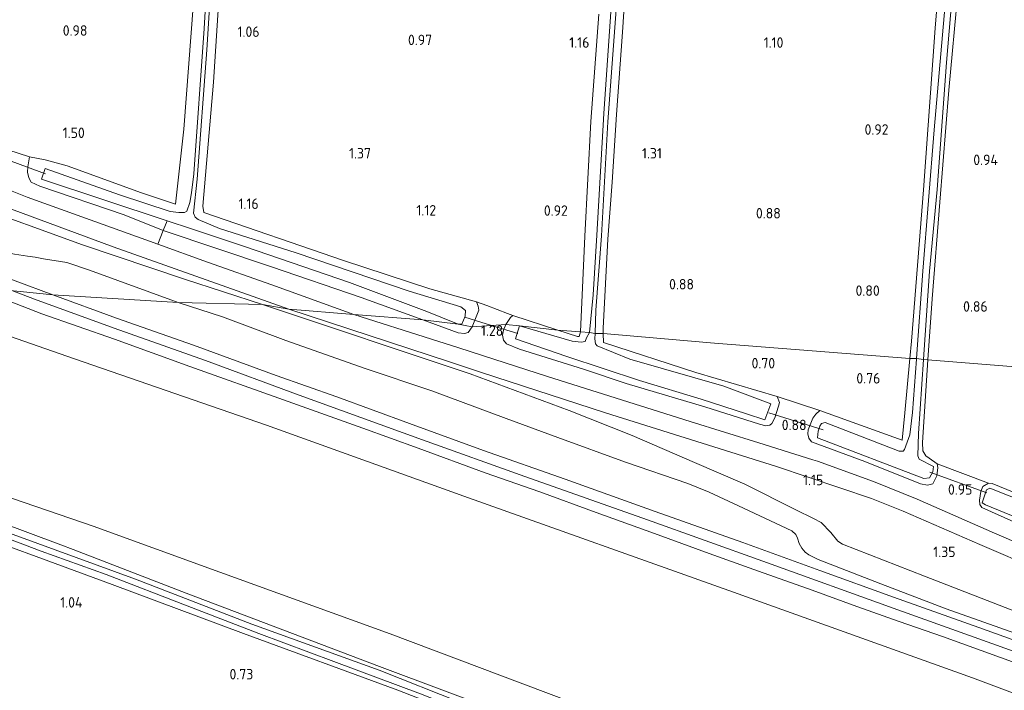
# Model space of a CAD drawing. Extents: x 126429 to 133038, y 413091 to 414846.
# Tile 88 of 256: x 127665 to 127834, y 413765 to 413880. Entities that reach past the tile are written whole.
import ezdxf
from ezdxf.enums import TextEntityAlignment as Align
from ezdxf.lldxf.tags import DXFTag

# ---------------------------------------------------------------- set-up
doc = ezdxf.new("R2010")
doc.units = 0
for name, color, linetype, lineweight in [('B-ME-BC-BETONVORM-GV', 50, 'Continuous', 18), ('B-ME-GR-BOUWLAND_AKKERBOUW-GV', 80, 'Continuous', 13), ('B-ME-GR-GRAS-GV', 60, 'Continuous', 13), ('B-ME-GW-TALUD_KRUIN-G', 90, 'Continuous', 18), ('B-ME-GW-TALUD_TEEN-G', 90, 'Continuous', 18), ('B-ME-IE-TERREINAFSCHEIDING_DOORGANG-G', 210, 'Continuous', 18), ('B-ME-IE-TERREINAFSCHEIDING_KUNSTMATIG_HEKWERK-G', 20, 'IE-TERREINAFSCHEIDING-KUNSTMATIG', 18), ('B-ME-KW-KUNSTWERK_DUIKER-G', 170, 'Continuous', 18), ('B-ME-OG-HOOGTEPUNT-S', 7, 'Continuous', 25), ('B-ME-OG-WATER_SLOOT-G', 120, 'Continuous', 18), ('B-ME-OG-WATER_SLOOT-GV', 120, 'Continuous', 18), ('B-ME-VH-VERHARDING_ASFALT-GV', 252, 'Continuous', 18), ('B-ME-WH-WINTERBED-G', 150, 'WH-WINTERBED', 18)]:
    doc.layers.add(name, color=color, linetype=linetype, lineweight=lineweight)
doc.styles.add('NLCS-ISO-ANNOTATIVE-T18', font='NLCS-ISO.ttf', dxfattribs={"height": 1.8})
doc.styles.get("Standard").update_dxf_attribs({"font": 'arial.ttf'})
doc.linetypes.add('IE-TERREINAFSCHEIDING-KUNSTMATIG', pattern='A,4,[82,NLCS.SHX,S=0.75,R=90,X=0,Y=0],4,-2', length=10)
tags = doc.linetypes.add('WH-WINTERBED', pattern='A,6,-3.5,["WB",Standard,S=1.8,R=0,X=-1.5,Y=-0.9],-3.5,6,-3.5,6,-3.5,6,-3.5,6,-3.5', length=51).pattern_tags.tags
tags[6] = DXFTag(74, 10)

# ---------------------------------------------------------------- blocks, each defined once
blk = doc.blocks.new('SAL-HOOGTELABEL-SO')
at = {"color": 0, "linetype": 'ByBlock', "lineweight": -2, "style": 'NLCS-ISO-ANNOTATIVE-T18'}
blk.add_attdef('HOOGTE', text='', height=1.8, dxfattribs=at).set_placement((2.79, 0), align=Align.RIGHT)

msp = doc.modelspace()

# ---------------------------------------------------------------- linework, layer by layer
at = {"layer": 'B-ME-BC-BETONVORM-GV'}
msp.add_polyline3d([(127707.903, 413834.918, 1.903), (127721.983, 413829.818, 1.669), (127710.776, 413830.707, 1.767), (127680.59, 413841.44, 1.841), (127655.336, 413850.771, 1.581), (127630.727, 413860.389, 1.497), (127631.177, 413863.361, 1.419), (127658.912, 413852.714, 1.639), (127665.827, 413849.988, 1.659), (127688.284, 413841.916, 1.895), (127696.838, 413838.831, 1.945)], close=True, dxfattribs=at)
msp.add_polyline3d([(127849.826, 413781.574, 0.994), (127829.561, 413790.257, 1.103), (127816.352, 413795.967, 1.08), (127810.956, 413798.191, 1.005), (127794.592, 413803.689, 0.983), (127765.226, 413812.916, 1.241), (127743.9043, 413819.8592, 1.3578), (127738.402, 413821.651, 1.388), (127710.776, 413830.707, 1.767), (127721.983, 413829.818, 1.669), (127735.347, 413825.586, 1.512), (127739.992, 413824.079, 1.448), (127748.005, 413821.478, 1.337), (127755.24, 413819.13, 1.238), (127779.751, 413811.399, 1.189), (127791.551, 413807.719, 1.066), (127800.853, 413804.817, 0.969), (127801.65, 413804.569, 0.96), (127811.286, 413801.104, 1.08), (127818.773, 413798.062, 1.024), (127832.096, 413792.219, 1.016), (127850.592, 413784.237, 0.998)], dxfattribs=at)
at = {"layer": 'B-ME-GR-BOUWLAND_AKKERBOUW-GV'}
msp.add_polyline3d([(127831.2031, 413694.0081, 0.558), (127808.9352, 413697.0883, 0.604), (127779.9522, 413700.7468, 0.673), (127755.7813, 413703.9015, 0.7075), (127736.1626, 413706.4969, 0.742), (127713.0579, 413709.5268, 0.696), (127683.9327, 413713.4173, 0.765), (127658.3477, 413716.469, 0.811), (127627.0301, 413720.553, 0.92), (127613.3854, 413722.1888, 0.9406), (127623.073, 413802.758, 1.068), (127641.336, 413796.638, 1.058), (127655.1, 413792.653, 1.061), (127667.389, 413788.205, 1.061), (127680.444, 413783.392, 0.829), (127703.004, 413774.943, 0.652), (127729.533, 413765.239, 0.442), (127735.282, 413762.995, 0.421), (127749.25, 413757.629, 0.434), (127775.134, 413748.072, 0.37), (127797.652, 413739.644, 0.422), (127819.798, 413731.681, 0.479), (127843.073, 413723.389, 0.522)], dxfattribs=at)
at = {"layer": 'B-ME-GR-GRAS-GV'}
for points in [[(127852.058, 413819.495, 0.703), (127820.593, 413822.001, 0.514), (127821.365, 413832.495, 0.527), (127822.705, 413849.139, 0.54), (127824.243, 413868.393, 0.552), (127825.788, 413885.161, 0.69), (127827.061, 413902.339, 0.74), (127828.435, 413922.357, 0.677), (127830.003, 413940.418, 0.89), (127831.535, 413957.871, 0.84), (127832.513, 413972.771, 0.94), (127833.605, 413981.301, 0.902), (127833.709, 413984.242, 0.94), (127836.478, 413990.024, 0.985)], [(127824.376, 413909.668, 0.927), (127821.898, 413879.065, 0.865), (127819.875, 413851.22, 0.74), (127817.835, 413825.201, 0.715), (127817.548, 413822.231, 0.751), (127783.956, 413824.898, 0.649), (127764.834, 413826.56, 0.931), (127764.821, 413827.471, 0.948), (127765.629, 413842.78, 0.735), (127766.37, 413852.568, 0.91), (127767.1, 413864.174, 1.035), (127768.163, 413878.351, 1.048), (127769.641, 413901.185, 0.91)], [(127823.701, 413884.464, -0.236), (127821.717, 413861.565, -0.236), (127819.732, 413837.271, -0.236), (127818.676, 413822.245, -0.236), (127817.548, 413822.231, 0.751), (127817.835, 413825.201, 0.715), (127819.875, 413851.22, 0.74), (127821.898, 413879.065, 0.865), (127824.376, 413909.668, 0.927)], [(127697.925, 413907.325, -0.348), (127696.253, 413878.987, -0.348), (127694.501, 413853.986, -0.348), (127694.077, 413850.71, -0.348), (127693.763, 413849.049, -0.348), (127693.302, 413847.569, -0.348), (127692.892, 413847.325, -0.348), (127691.908, 413847.371, -0.348), (127690.395, 413847.505, -0.348), (127681.69, 413850.396, -0.348), (127668.926, 413854.89, -0.348), (127668.305, 413853.061, -0.348), (127689.88, 413845.935, -0.348), (127689.206, 413844.246, 1.539), (127682.524, 413846.921, 1.502), (127668, 413851.901, 1.377), (127666.515, 413852.562, 1.427), (127666.123, 413853.33, 1.377), (127665.886, 413854.273, 1.327), (127665.954, 413855.185, 1.34), (127666.239, 413856.931, 1.165), (127668.905, 413856.393, 1.065), (127672.699, 413855.377, 1.14), (127685.51, 413850.755, 1.265), (127691.329, 413848.785, 1.24), (127692.77, 413861.69, 1.327), (127694.402, 413883.51, 1.177)], [(127769.641, 413901.185, 0.91), (127768.163, 413878.351, 1.048), (127767.1, 413864.174, 1.035), (127766.37, 413852.568, 0.91), (127765.629, 413842.78, 0.735), (127764.821, 413827.471, 0.948), (127764.834, 413826.56, 0.931), (127763.446, 413826.561, -0.286), (127763.569, 413830.567, -0.286), (127764.56, 413843.362, -0.286), (127765.622, 413862.929, -0.286), (127767.06, 413882.235, -0.286)], [(127694.402, 413883.51, 1.177), (127692.77, 413861.69, 1.327), (127691.329, 413848.785, 1.24), (127685.51, 413850.755, 1.265), (127672.699, 413855.377, 1.14), (127668.905, 413856.393, 1.065), (127666.239, 413856.931, 1.165), (127662.505, 413858.112, 1.202), (127660.062, 413859.386, 0.902), (127656.063, 413861.079, 1.027), (127648.116, 413864.414, 1.015), (127636.582, 413868.774, 0.965), (127638.264, 413899.194, 0.802)], [(127825.788, 413885.161, 0.69), (127824.243, 413868.393, 0.552), (127822.705, 413849.139, 0.54), (127821.365, 413832.495, 0.527), (127820.593, 413822.001, 0.514), (127819.877, 413822.052, -0.236), (127820.924, 413837.249, -0.236), (127822.217, 413851.281, -0.236), (127823.853, 413873.121, -0.236), (127826.051, 413899.467, -0.236)], [(127699.328, 413892.854, 0.94), (127697.845, 413869.767, 1.015), (127696.021, 413848.406, 0.977), (127696.2, 413847.341, 0.977), (127720.211, 413839.115, 1.352), (127735.015, 413834.206, 1.065), (127743.043, 413831.981, 0.915), (127743.36, 413831.239, 1.002), (127743.449, 413830.578, 1.027), (127742.332, 413827.706, 1.177), (127739.88, 413828.152, -0.348), (127740.514, 413828.166, -0.348), (127741.097, 413829.525, -0.348), (127741.165, 413830.488, -0.348), (127740.339, 413831.137, -0.348), (127731.457, 413833.809, -0.348), (127712.066, 413840.398, -0.348), (127698.898, 413844.618, -0.348), (127695.242, 413846.137, -0.348), (127694.72, 413846.553, -0.348), (127694.406, 413847.216, -0.348), (127695.063, 413853.089, -0.348), (127696.704, 413875.313, -0.348), (127698.111, 413897.214, -0.348)], [(127764.086, 413881.446, 1.26), (127762.729, 413862.98, 1.26), (127761.673, 413843.295, 0.96), (127760.932, 413826.807, 0.902), (127757.035, 413827.12, 0.916), (127749.313, 413829.655, 0.977), (127748.406, 413830.001, 0.94), (127744.827, 413831.334, 1.015), (127743.043, 413831.981, 0.915), (127735.015, 413834.206, 1.065), (127720.211, 413839.115, 1.352), (127696.2, 413847.341, 0.977), (127696.021, 413848.406, 0.977), (127697.845, 413869.767, 1.015), (127699.328, 413892.854, 0.94)], [(127766.892, 413892.665, -0.286), (127764.912, 413864.388, -0.286), (127763.749, 413843.452, -0.286), (127763.083, 413833.215, -0.286), (127762.459, 413826.706, -0.286), (127760.932, 413826.807, 0.902), (127761.673, 413843.295, 0.96), (127762.729, 413862.98, 1.26), (127764.086, 413881.446, 1.26)], [(127860.0816, 413755.4053, 2.5993), (127828.3161, 413767.3116, 2.5368), (127787.2442, 413782.0591, 2.5118), (127740.8985, 413798.5685, 2.6743), (127706.9745, 413810.7551, 2.5118), (127673.992, 413822.2035, 2.3618), (127627.7486, 413838.3079, 2.432)], [(127660.4861, 413832.9433, 2.598), (127668.3449, 413829.9448, 2.542), (127680.8262, 413825.5412, 2.566), (127693.7669, 413820.8952, 2.451), (127709.8729, 413815.1216, 2.433), (127723.5402, 413810.2365, 2.4705), (127733.0489, 413806.8232, 2.494), (127744.5483, 413802.5687, 2.494), (127753.9122, 413799.3136, 2.519), (127763.612, 413795.7672, 2.534), (127773.6249, 413792.1553, 2.529), (127783.037, 413788.6866, 2.544), (127791.5002, 413785.6777, 2.539), (127800.7512, 413782.4237, 2.519), (127808.4261, 413779.6224, 2.519), (127815.6892, 413777.0379, 2.519), (127823.1153, 413774.4645, 2.534), (127833.1154, 413770.8276, 2.549), (127843.5407, 413767.0616, 2.514)], [(127842.28, 413771.3427, 2.576), (127829.3688, 413775.9633, 2.6), (127814.6991, 413781.2084, 2.57), (127802.084, 413785.7888, 2.516), (127788.8238, 413790.6005, 2.582), (127773.7472, 413795.9097, 2.546), (127758.2821, 413801.5234, 2.558), (127744.2401, 413806.4172, 2.552), (127731.5351, 413811.0435, 2.606), (127719.0631, 413815.6392, 2.541), (127708.6267, 413819.3291, 2.624), (127694.402, 413824.5258, 2.534), (127681.1604, 413829.1866, 2.678), (127670.2558, 413833.2101, 2.678), (127691.8012, 413831.8982, 2.6597), (127699.4252, 413829.4278, 2.6945), (127710.3143, 413825.3592, 2.6405), (127723.7705, 413820.5909, 2.5685), (127735.3607, 413816.6742, 2.5505), (127748.1398, 413811.9119, 2.5505), (127757.0047, 413808.6737, 2.5505), (127768.6822, 413804.4177, 2.4695), (127779.3943, 413800.757, 2.4155), (127783.039, 413799.2737, 2.4245), (127788.0971, 413796.9268, 2.4785), (127797.2484, 413792.624, 2.3885), (127797.9342, 413791.9714, 2.4335), (127798.1967, 413791.3789, 2.4335), (127798.531, 413790.4238, 2.4425), (127798.9457, 413789.6392, 2.4875), (127799.5289, 413788.97, 2.5235), (127800.1809, 413788.4674, 2.5685), (127801.7539, 413787.6636, 2.5955), (127812.5504, 413783.4755, 2.6075), (127823.7687, 413779.1933, 2.6075), (127842.2205, 413772.6806, 2.6555)], [(127842.2205, 413772.6806, 2.6555), (127823.7687, 413779.1933, 2.6075), (127812.5504, 413783.4755, 2.6075), (127801.7539, 413787.6636, 2.5955), (127800.1809, 413788.4674, 2.5685), (127799.5289, 413788.97, 2.5235), (127798.9457, 413789.6392, 2.4875), (127798.531, 413790.4238, 2.4425), (127798.1967, 413791.3789, 2.4335), (127797.9342, 413791.9714, 2.4335), (127797.2484, 413792.624, 2.3885), (127788.0971, 413796.9268, 2.4785), (127783.039, 413799.2737, 2.4245), (127779.3943, 413800.757, 2.4155), (127768.6822, 413804.4177, 2.4695), (127757.0047, 413808.6737, 2.5505), (127748.1398, 413811.9119, 2.5505), (127735.3607, 413816.6742, 2.5505), (127723.7705, 413820.5909, 2.5685), (127710.3143, 413825.3592, 2.6405), (127699.4252, 413829.4278, 2.6945), (127691.8012, 413831.8982, 2.6597), (127706.2876, 413831.5096, 1.817), (127741.9683, 413819.5979, 1.5703), (127758.9565, 413813.2936, 1.579), (127769.806, 413808.9922, 1.604), (127780.5321, 413804.3608, 1.604), (127789.1444, 413800.6283, 1.579), (127797.9293, 413796.2399, 2.019), (127800.9758, 413794.7333, 2.059), (127802.2739, 413794.0447, 1.899), (127803.9429, 413792.3221, 1.969), (127805.1751, 413790.8403, 1.979), (127805.9621, 413790.3029, 1.9355), (127820.0238, 413784.797, 1.8195), (127836.7282, 413778.349, 1.7035)], [(127836.7282, 413778.349, 1.7035), (127820.0238, 413784.797, 1.8195), (127805.9621, 413790.3029, 1.9355), (127805.1751, 413790.8403, 1.979), (127803.9429, 413792.3221, 1.969), (127802.2739, 413794.0447, 1.899), (127800.9758, 413794.7333, 2.059), (127797.9293, 413796.2399, 2.019), (127789.1444, 413800.6283, 1.579), (127780.5321, 413804.3608, 1.604), (127769.806, 413808.9922, 1.604), (127758.9565, 413813.2936, 1.579), (127741.9683, 413819.5979, 1.5703), (127706.2876, 413831.5096, 1.817), (127710.776, 413830.707, 1.767), (127738.402, 413821.651, 1.388), (127743.9043, 413819.8592, 1.3578), (127765.226, 413812.916, 1.241), (127794.592, 413803.689, 0.983), (127810.956, 413798.191, 1.005), (127816.352, 413795.967, 1.08), (127829.561, 413790.257, 1.103), (127849.826, 413781.574, 0.994)], [(127850.592, 413784.237, 0.998), (127832.096, 413792.219, 1.016), (127818.773, 413798.062, 1.024), (127811.286, 413801.104, 1.08), (127801.65, 413804.569, 0.96), (127800.853, 413804.817, 0.969), (127791.551, 413807.719, 1.066), (127779.751, 413811.399, 1.189), (127755.24, 413819.13, 1.238), (127748.005, 413821.478, 1.337), (127739.992, 413824.079, 1.448), (127735.347, 413825.586, 1.512), (127721.983, 413829.818, 1.669), (127733.838, 413828.896, 1.314), (127739.929, 413826.684, 1.277), (127741.018, 413826.563, 1.265), (127741.604, 413826.704, 1.252), (127742.332, 413827.706, 1.177), (127748.118, 413828.103, 0.965), (127747.694, 413827.121, 0.977), (127747.501, 413826.262, 1.002), (127747.688, 413825.371, 1.002), (127748.236, 413824.778, 1.052), (127750.452, 413823.875, 1.127), (127761.451, 413820.405, 0.977), (127768.765, 413817.964, 0.777), (127782.316, 413813.915, 0.79), (127791.675, 413810.931, 0.727), (127792.786, 413810.657, 0.79), (127793.473, 413810.772, 0.802), (127793.834, 413811.095, 0.715), (127794.333, 413812.05, 0.702), (127794.979, 413814.068, 0.702), (127795.117, 413814.7, 0.715), (127794.754, 413815.696, 0.715), (127802.043, 413813.307, 0.702), (127801.347, 413812.66, 0.727), (127800.877, 413811.958, 0.715), (127800.08, 413809.968, 0.74), (127800.017, 413809.284, 0.74), (127800.157, 413808.571, 0.702), (127800.653, 413807.928, 0.727), (127809.776, 413804.542, 0.74), (127819.348, 413800.717, 0.877), (127820.586, 413800.441, 0.777), (127821.453, 413800.679, 0.752), (127822.163, 413802.087, 0.777), (127822.316, 413803.53, 0.715), (127822.225, 413804.115, 0.602), (127831.053, 413800.809, 0.69), (127830.053, 413800.218, 0.665), (127829.734, 413799.386, 0.728), (127829.478, 413797.869, 0.753), (127829.541, 413797.132, 0.778), (127829.912, 413796.618, 0.84), (127835.424, 413794.159, 0.853)], [(127849.895, 413793.29, 0.54), (127831.687, 413800.772, 0.715), (127831.053, 413800.809, 0.69), (127822.225, 413804.115, 0.602), (127821.799, 413804.427, 0.615), (127820.272, 413805.52, 0.415), (127819.754, 413806.367, 0.402), (127819.704, 413807.814, 0.44), (127820.593, 413822.001, 0.514), (127852.058, 413819.495, 0.703)], [(127847.376, 413725.354, 0.654), (127812.571, 413737.766, 0.838), (127792.827, 413745.081, 0.802), (127760.339, 413756.563, 0.405), (127726.397, 413769.296, 0.502), (127693.143, 413781.911, 0.615), (127673.752, 413789.43, 1.039), (127671.61, 413790.229, 1.429), (127650.279, 413798.188, 1.076), (127623.543, 413806.673, 1.067), (127623.7909, 413811.6139, 1.5455), (127655.2351, 413800.9126, 1.658), (127677.1542, 413793.3988, 1.483), (127698.9196, 413785.5177, 1.3705), (127728.1926, 413774.9069, 1.233), (127758.9469, 413763.3426, 1.2705), (127787.5914, 413752.2784, 1.108), (127819.7619, 413740.9048, 1.0955), (127847.6955, 413731.141, 1.183)], [(127848.195, 413724.092, -0.1335), (127830.622, 413730.243, -0.1335), (127814.31, 413735.94, -0.1335), (127800.501, 413741.135, -0.1335), (127788.477, 413745.462, -0.1335), (127776.427, 413749.788, -0.1335), (127771.135, 413751.786, -0.1335), (127740.451, 413763.066, -0.1335), (127726.35, 413768.645, -0.1335), (127704.431, 413776.572, -0.1335), (127684.46, 413784.311, -0.1335), (127664.079, 413791.779, -0.1335), (127647.625, 413797.654, -0.1335), (127623.393, 413805.318, -0.1335), (127623.543, 413806.673, 1.067), (127650.279, 413798.188, 1.076), (127671.61, 413790.229, 1.429), (127673.752, 413789.43, 1.039), (127693.143, 413781.911, 0.615), (127726.397, 413769.296, 0.502), (127760.339, 413756.563, 0.405), (127792.827, 413745.081, 0.802), (127812.571, 413737.766, 0.838), (127847.376, 413725.354, 0.654)], [(127835.424, 413794.159, 0.853), (127829.912, 413796.618, 0.84), (127829.541, 413797.132, 0.778), (127829.478, 413797.869, 0.753), (127829.734, 413799.386, 0.728), (127830.053, 413800.218, 0.665), (127831.053, 413800.809, 0.69), (127831.687, 413800.772, 0.715), (127849.895, 413793.29, 0.54)], [(127840.94, 413796.115, -0.072), (127831.292, 413799.967, -0.072), (127830.703, 413799.648, -0.072), (127829.952, 413797.429, -0.072), (127830.504, 413797.089, -0.072), (127842.668, 413792.076, -0.072)], [(127654.7745, 413794.2268, -0.1422), (127668.241, 413789.117, -0.1335), (127679.402, 413785.087, -0.1335), (127693.354, 413779.713, -0.1335), (127705.67, 413774.977, -0.1335), (127718.516, 413770.156, -0.1335), (127733.454, 413764.587, -0.1335), (127749.494, 413758.262, -0.1335), (127770.757, 413750.5, -0.1335), (127778.236, 413747.371, -0.1335), (127789.178, 413743.546, -0.1335), (127798.58, 413740.13, -0.1335), (127811.893, 413735.527, -0.1335), (127821.924, 413731.871, -0.1335), (127834.401, 413727.308, -0.1335)], [(127843.073, 413723.389, 0.522), (127819.798, 413731.681, 0.479), (127797.652, 413739.644, 0.422), (127775.134, 413748.072, 0.37), (127749.25, 413757.629, 0.434), (127735.282, 413762.995, 0.421), (127729.533, 413765.239, 0.442), (127703.004, 413774.943, 0.652), (127680.444, 413783.392, 0.829), (127667.389, 413788.205, 1.061), (127655.1, 413792.653, 1.061)]]:
    msp.add_polyline3d(points, dxfattribs=at)
for points in [[(127641.829, 413861.567, 1.227), (127659.664, 413854.673, 1.477), (127661.114, 413855.066, 1.402), (127661.509, 413855.712, 1.302), (127662.505, 413858.112, 1.202), (127666.239, 413856.931, 1.165), (127665.954, 413855.185, 1.34), (127665.886, 413854.273, 1.327), (127666.123, 413853.33, 1.377), (127666.515, 413852.562, 1.427), (127668, 413851.901, 1.377), (127682.524, 413846.921, 1.502), (127689.206, 413844.246, 1.539), (127688.284, 413841.916, 1.895), (127665.827, 413849.988, 1.659), (127658.912, 413852.714, 1.639), (127631.177, 413863.361, 1.419), (127631.474, 413865.569, 1.115)], [(127680.59, 413841.44, 1.841), (127710.776, 413830.707, 1.767), (127706.2876, 413831.5096, 1.817), (127692.8813, 413835.8746, 1.7685), (127675.3497, 413841.7654, 1.606), (127655.3871, 413849.0129, 1.631), (127645.8455, 413852.9438, 1.5935), (127641.5695, 413853.436, 1.656), (127633.5696, 413854.1239, 1.8755), (127629.5856, 413854.5004, 1.8755), (127630.727, 413860.389, 1.497), (127655.336, 413850.771, 1.581)], [(127692.8813, 413835.8746, 1.7685), (127706.2876, 413831.5096, 1.817), (127691.8012, 413831.8982, 2.6597), (127676.5427, 413837.4517, 2.5235), (127672.6604, 413838.755, 2.5005), (127668.6522, 413839.3749, 2.5005), (127667.2067, 413839.6472, 2.5005), (127665.8816, 413839.8319, 2.5005), (127663.6637, 413840.1687, 2.4545), (127660.4961, 413840.8034, 2.4775), (127654.008, 413842.726, 2.4775), (127638.2455, 413847.941, 2.5005), (127635.7588, 413848.6112, 2.5005), (127633.9183, 413848.859, 2.512), (127632.4095, 413849.0863, 2.512), (127631.4598, 413849.3254, 2.5005), (127629.2057, 413850.0412, 2.552), (127629.5856, 413854.5004, 1.8755), (127633.5696, 413854.1239, 1.8755), (127641.5695, 413853.436, 1.656), (127645.8455, 413852.9438, 1.5935), (127655.3871, 413849.0129, 1.631), (127675.3497, 413841.7654, 1.606)], [(127676.5427, 413837.4517, 2.5235), (127691.8012, 413831.8982, 2.6597), (127670.2558, 413833.2101, 2.678), (127657.2364, 413838.0197, 2.54), (127643.7826, 413843.0589, 2.564), (127628.9846, 413848.6159, 2.5056), (127629.2057, 413850.0412, 2.552), (127631.4598, 413849.3254, 2.5005), (127632.4095, 413849.0863, 2.512), (127633.9183, 413848.859, 2.512), (127635.7588, 413848.6112, 2.5005), (127638.2455, 413847.941, 2.5005), (127654.008, 413842.726, 2.4775), (127660.4961, 413840.8034, 2.4775), (127663.6637, 413840.1687, 2.4545), (127665.8816, 413839.8319, 2.5005), (127667.2067, 413839.6472, 2.5005), (127668.6522, 413839.3749, 2.5005), (127672.6604, 413838.755, 2.5005)], [(127734.54, 413830.303, -0.348), (127739.88, 413828.152, -0.348), (127733.838, 413828.896, 1.314), (127723.243, 413832.743, 1.377), (127707.836, 413838.018, 1.515), (127689.206, 413844.246, 1.539), (127689.88, 413845.935, -0.348), (127694.07, 413844.551, -0.348), (127703.382, 413841.417, -0.348), (127721.209, 413835.287, -0.348)], [(127723.243, 413832.743, 1.377), (127733.838, 413828.896, 1.314), (127721.983, 413829.818, 1.669), (127707.903, 413834.918, 1.903), (127696.838, 413838.831, 1.945), (127688.284, 413841.916, 1.895), (127689.206, 413844.246, 1.539), (127707.836, 413838.018, 1.515)], [(128005.6262, 413707.1328, 2.3493), (128002.8531, 413680.0996, 0.9745), (127962.8881, 413691.7469, 0.9955), (127930.5473, 413702.5878, 0.9955), (127885.7853, 413717.8042, 1.0705), (127847.6955, 413731.141, 1.183), (127819.7619, 413740.9048, 1.0955), (127787.5914, 413752.2784, 1.108), (127758.9469, 413763.3426, 1.2705), (127728.1926, 413774.9069, 1.233), (127698.9196, 413785.5177, 1.3705), (127677.1542, 413793.3988, 1.483), (127655.2351, 413800.9126, 1.658), (127623.7909, 413811.6139, 1.5455), (127627.7486, 413838.3079, 2.432), (127673.992, 413822.2035, 2.3618), (127706.9745, 413810.7551, 2.5118), (127740.8985, 413798.5685, 2.6743), (127787.2442, 413782.0591, 2.5118), (127828.3161, 413767.3116, 2.5368), (127860.0816, 413755.4053, 2.5993), (127903.2017, 413740.28, 2.6368), (127954.0456, 413723.192, 2.5993)], [(127748.118, 413828.103, 0.965), (127742.332, 413827.706, 1.177), (127743.449, 413830.578, 1.027), (127743.36, 413831.239, 1.002), (127743.043, 413831.981, 0.915), (127744.827, 413831.334, 1.015), (127748.406, 413830.001, 0.94), (127749.313, 413829.655, 0.977), (127748.875, 413829.282, 0.94)], [(127741.604, 413826.704, 1.252), (127741.018, 413826.563, 1.265), (127739.929, 413826.684, 1.277), (127733.838, 413828.896, 1.314), (127739.88, 413828.152, -0.348), (127742.332, 413827.706, 1.177)], [(127749.313, 413829.655, 0.977), (127757.035, 413827.12, 0.916), (127750.454, 413827.835, -0.286), (127748.118, 413828.103, 0.965), (127748.875, 413829.282, 0.94)], [(127789.431, 413812.749, -0.286), (127792.633, 413811.677, -0.286), (127793.647, 413814.449, -0.286), (127785.557, 413817.462, -0.286), (127769.404, 413822.116, -0.286), (127763.787, 413824.399, -0.286), (127763.489, 413824.759, -0.286), (127763.404, 413825.623, -0.286), (127763.446, 413826.561, -0.286), (127764.834, 413826.56, 0.931), (127764.857, 413824.986, 0.902), (127780.773, 413819.829, 0.902), (127794.754, 413815.696, 0.715), (127795.117, 413814.7, 0.715), (127794.979, 413814.068, 0.702), (127794.333, 413812.05, 0.702), (127793.834, 413811.095, 0.715), (127793.473, 413810.772, 0.802), (127792.786, 413810.657, 0.79), (127791.675, 413810.931, 0.727), (127782.316, 413813.915, 0.79), (127768.765, 413817.964, 0.777), (127761.451, 413820.405, 0.977), (127750.452, 413823.875, 1.127), (127748.236, 413824.778, 1.052), (127747.688, 413825.371, 1.002), (127747.501, 413826.262, 1.002), (127747.694, 413827.121, 0.977), (127748.118, 413828.103, 0.965), (127750.454, 413827.835, -0.286), (127749.78, 413825.64, -0.286), (127758.554, 413822.59, -0.286), (127771.039, 413818.484, -0.286), (127781.687, 413815.248, -0.286)], [(127760.436, 413826.004, 0.89), (127760.689, 413826, 0.877), (127760.932, 413826.807, 0.902), (127762.459, 413826.706, -0.286), (127761.986, 413825.776, -0.286), (127761.721, 413825.171, -0.286), (127761.034, 413825.057, -0.286), (127759.49, 413825.237, -0.286), (127750.454, 413827.835, -0.286), (127757.035, 413827.12, 0.916)], [(127760.932, 413826.807, 0.902), (127760.689, 413826, 0.877), (127760.436, 413826.004, 0.89), (127757.035, 413827.12, 0.916)], [(127816.65, 413812.918, 0.865), (127816.235, 413808.181, 0.815), (127802.043, 413813.307, 0.702), (127794.754, 413815.696, 0.715), (127780.773, 413819.829, 0.902), (127764.857, 413824.986, 0.902), (127764.834, 413826.56, 0.931), (127783.956, 413824.898, 0.649), (127817.548, 413822.231, 0.751)], [(127817.526, 413809.098, -0.236), (127816.619, 413806.603, -0.236), (127816.385, 413806.303, -0.236), (127815.7, 413806.315, -0.236), (127802.951, 413811.238, -0.236), (127802.339, 413811.071, -0.236), (127802.052, 413810.594, -0.236), (127801.783, 413809.736, -0.236), (127801.686, 413808.622, -0.236), (127819.903, 413801.597, -0.236), (127820.894, 413801.706, -0.236), (127821.496, 413802.735, -0.236), (127821.589, 413803.647, -0.236), (127819.152, 413804.959, -0.236), (127818.908, 413805.496, -0.236), (127819.002, 413809.351, -0.236), (127819.877, 413822.052, -0.236), (127820.593, 413822.001, 0.514), (127819.704, 413807.814, 0.44), (127819.754, 413806.367, 0.402), (127820.272, 413805.52, 0.415), (127821.799, 413804.427, 0.615), (127822.225, 413804.115, 0.602), (127822.316, 413803.53, 0.715), (127822.163, 413802.087, 0.777), (127821.453, 413800.679, 0.752), (127820.586, 413800.441, 0.777), (127819.348, 413800.717, 0.877), (127809.776, 413804.542, 0.74), (127800.653, 413807.928, 0.727), (127800.157, 413808.571, 0.702), (127800.017, 413809.284, 0.74), (127800.08, 413809.968, 0.74), (127800.877, 413811.958, 0.715), (127801.347, 413812.66, 0.727), (127802.043, 413813.307, 0.702), (127816.235, 413808.181, 0.815), (127816.65, 413812.918, 0.865), (127817.548, 413822.231, 0.751), (127818.676, 413822.245, -0.236), (127818.668, 413822.144, -0.236), (127817.976, 413812.946, -0.236)]]:
    msp.add_polyline3d(points, close=True, dxfattribs=at)
at = {"layer": 'B-ME-GW-TALUD_KRUIN-G'}
for points in [[(127629.2057, 413850.0412, 2.552), (127631.4598, 413849.3254, 2.5005), (127632.4095, 413849.0863, 2.512), (127633.9183, 413848.859, 2.512), (127635.7588, 413848.6112, 2.5005), (127638.2455, 413847.941, 2.5005), (127654.008, 413842.726, 2.4775), (127660.4961, 413840.8034, 2.4775), (127663.6637, 413840.1687, 2.4545), (127665.8816, 413839.8319, 2.5005), (127667.2067, 413839.6472, 2.5005), (127668.6522, 413839.3749, 2.5005), (127672.6604, 413838.755, 2.5005), (127676.5427, 413837.4517, 2.5235), (127691.8012, 413831.8982, 2.6597)], [(128005.6262, 413707.1328, 2.3493), (127954.0456, 413723.192, 2.5993), (127903.2017, 413740.28, 2.6368), (127860.0816, 413755.4053, 2.5993), (127828.3161, 413767.3116, 2.5368), (127787.2442, 413782.0591, 2.5118), (127740.8985, 413798.5685, 2.6743), (127706.9745, 413810.7551, 2.5118), (127673.992, 413822.2035, 2.3618), (127627.7486, 413838.3079, 2.432)], [(127842.2205, 413772.6806, 2.6555), (127823.7687, 413779.1933, 2.6075), (127812.5504, 413783.4755, 2.6075), (127801.7539, 413787.6636, 2.5955), (127800.1809, 413788.4674, 2.5685), (127799.5289, 413788.97, 2.5235), (127798.9457, 413789.6392, 2.4875), (127798.531, 413790.4238, 2.4425), (127798.1967, 413791.3789, 2.4335), (127797.9342, 413791.9714, 2.4335), (127797.2484, 413792.624, 2.3885), (127788.0971, 413796.9268, 2.4785), (127783.039, 413799.2737, 2.4245), (127779.3943, 413800.757, 2.4155), (127768.6822, 413804.4177, 2.4695), (127757.0047, 413808.6737, 2.5505), (127748.1398, 413811.9119, 2.5505), (127735.3607, 413816.6742, 2.5505), (127723.7705, 413820.5909, 2.5685), (127710.3143, 413825.3592, 2.6405), (127699.4252, 413829.4278, 2.6945), (127691.8012, 413831.8982, 2.6597)]]:
    msp.add_polyline3d(points, dxfattribs=at)
at = {"layer": 'B-ME-GW-TALUD_TEEN-G'}
for points in [[(127629.5856, 413854.5004, 1.8755), (127633.5696, 413854.1239, 1.8755), (127641.5695, 413853.436, 1.656), (127645.8455, 413852.9438, 1.5935), (127655.3871, 413849.0129, 1.631), (127675.3497, 413841.7654, 1.606), (127692.8813, 413835.8746, 1.7685), (127706.2876, 413831.5096, 1.817)], [(127741.9683, 413819.5979, 1.5703), (127706.2876, 413831.5096, 1.817)], [(128006.869, 413722.735, 1.143), (127992.8456, 413726.9123, 1.37), (127971.363, 413733.6207, 1.3845), (127948.2781, 413740.7748, 1.5295), (127927.6356, 413747.7343, 1.5295), (127901.0203, 413756.2918, 1.7035), (127877.1388, 413764.5804, 1.747), (127851.9463, 413773.2402, 1.6745), (127836.7282, 413778.349, 1.7035), (127820.0238, 413784.797, 1.8195), (127805.9621, 413790.3029, 1.9355), (127805.1751, 413790.8403, 1.979), (127803.9429, 413792.3221, 1.969), (127802.2739, 413794.0447, 1.899), (127800.9758, 413794.7333, 2.059), (127797.9293, 413796.2399, 2.019), (127789.1444, 413800.6283, 1.579), (127780.5321, 413804.3608, 1.604), (127769.806, 413808.9922, 1.604), (127758.9565, 413813.2936, 1.579), (127741.9683, 413819.5979, 1.5703)], [(127623.7909, 413811.6139, 1.5455), (127655.2351, 413800.9126, 1.658), (127677.1542, 413793.3988, 1.483), (127698.9196, 413785.5177, 1.3705), (127728.1926, 413774.9069, 1.233), (127758.9469, 413763.3426, 1.2705), (127787.5914, 413752.2784, 1.108), (127819.7619, 413740.9048, 1.0955), (127847.6955, 413731.141, 1.183), (127885.7853, 413717.8042, 1.0705), (127930.5473, 413702.5878, 0.9955), (127962.8881, 413691.7469, 0.9955), (128002.8531, 413680.0996, 0.9745)]]:
    msp.add_polyline3d(points, dxfattribs=at)
at = {"layer": 'B-ME-IE-TERREINAFSCHEIDING_DOORGANG-G'}
for points in [[(127662.505, 413858.112, 1.202), (127666.239, 413856.931, 1.165)], [(127744.827, 413831.334, 1.015), (127748.406, 413830.001, 0.94)]]:
    msp.add_polyline3d(points, dxfattribs=at)
at = {"layer": 'B-ME-IE-TERREINAFSCHEIDING_KUNSTMATIG_HEKWERK-G'}
for points in [[(127666.239, 413856.931, 1.165), (127668.905, 413856.393, 1.065), (127672.699, 413855.377, 1.14), (127685.51, 413850.755, 1.265), (127691.329, 413848.785, 1.24)], [(127743.043, 413831.981, 0.915), (127735.015, 413834.206, 1.065), (127720.211, 413839.115, 1.352), (127696.2, 413847.341, 0.977)], [(127689.88, 413845.935, -0.348), (127689.206, 413844.246, 1.539), (127688.284, 413841.916, 1.895)], [(127744.827, 413831.334, 1.015), (127743.043, 413831.981, 0.915)], [(127749.313, 413829.655, 0.977), (127748.406, 413830.001, 0.94)], [(127757.035, 413827.12, 0.916), (127749.313, 413829.655, 0.977)], [(127760.436, 413826.004, 0.89), (127757.035, 413827.12, 0.916)], [(127794.754, 413815.696, 0.715), (127780.773, 413819.829, 0.902), (127764.857, 413824.986, 0.902)], [(127794.754, 413815.696, 0.715), (127802.043, 413813.307, 0.702)], [(127802.043, 413813.307, 0.702), (127816.235, 413808.181, 0.815)]]:
    msp.add_polyline3d(points, dxfattribs=at)
at = {"layer": 'B-ME-KW-KUNSTWERK_DUIKER-G'}
for points in [[(127659.736, 413857.35, 0.221), (127668.969, 413853.981, 0.221)], [(127750.159, 413826.536, -0.413), (127745.616, 413827.941, -0.462), (127741.043, 413829.361, -0.462)], [(127802.609, 413809.963, -0.413), (127793.282, 413812.896, -0.413)], [(127830.757, 413799.14, -0.439), (127820.943, 413802.717, -0.413)]]:
    msp.add_polyline3d(points, dxfattribs=at)
at = {"layer": 'B-ME-OG-WATER_SLOOT-G'}
for points in [[(127824.376, 413909.668, 0.927), (127821.898, 413879.065, 0.865), (127819.875, 413851.22, 0.74), (127817.835, 413825.201, 0.715), (127817.548, 413822.231, 0.751)], [(127769.641, 413901.185, 0.91), (127768.163, 413878.351, 1.048), (127767.1, 413864.174, 1.035), (127766.37, 413852.568, 0.91), (127765.629, 413842.78, 0.735), (127764.821, 413827.471, 0.948), (127764.834, 413826.56, 0.931)], [(127699.328, 413892.854, 0.94), (127697.845, 413869.767, 1.015), (127696.021, 413848.406, 0.977), (127696.2, 413847.341, 0.977)], [(127820.593, 413822.001, 0.514), (127821.365, 413832.495, 0.527), (127822.705, 413849.139, 0.54), (127824.243, 413868.393, 0.552), (127825.788, 413885.161, 0.69)], [(127691.329, 413848.785, 1.24), (127692.77, 413861.69, 1.327), (127694.402, 413883.51, 1.177)], [(127760.932, 413826.807, 0.902), (127761.673, 413843.295, 0.96), (127762.729, 413862.98, 1.26), (127764.086, 413881.446, 1.26)], [(127666.239, 413856.931, 1.165), (127665.954, 413855.185, 1.34), (127665.886, 413854.273, 1.327), (127666.123, 413853.33, 1.377), (127666.515, 413852.562, 1.427), (127668, 413851.901, 1.377), (127682.524, 413846.921, 1.502), (127689.206, 413844.246, 1.539), (127707.836, 413838.018, 1.515), (127723.243, 413832.743, 1.377), (127733.838, 413828.896, 1.314)], [(127742.332, 413827.706, 1.177), (127743.449, 413830.578, 1.027), (127743.36, 413831.239, 1.002), (127743.043, 413831.981, 0.915)], [(127742.332, 413827.706, 1.177), (127741.604, 413826.704, 1.252), (127741.018, 413826.563, 1.265), (127739.929, 413826.684, 1.277), (127733.838, 413828.896, 1.314)], [(127749.313, 413829.655, 0.977), (127748.875, 413829.282, 0.94), (127748.118, 413828.103, 0.965)], [(127748.118, 413828.103, 0.965), (127747.694, 413827.121, 0.977), (127747.501, 413826.262, 1.002), (127747.688, 413825.371, 1.002), (127748.236, 413824.778, 1.052), (127750.452, 413823.875, 1.127), (127761.451, 413820.405, 0.977), (127768.765, 413817.964, 0.777), (127782.316, 413813.915, 0.79), (127791.675, 413810.931, 0.727), (127792.786, 413810.657, 0.79), (127793.473, 413810.772, 0.802), (127793.834, 413811.095, 0.715), (127794.333, 413812.05, 0.702), (127794.979, 413814.068, 0.702), (127795.117, 413814.7, 0.715), (127794.754, 413815.696, 0.715)], [(127760.932, 413826.807, 0.902), (127760.689, 413826, 0.877), (127760.436, 413826.004, 0.89)], [(127764.857, 413824.986, 0.902), (127764.834, 413826.56, 0.931)], [(127820.593, 413822.001, 0.514), (127819.704, 413807.814, 0.44), (127819.754, 413806.367, 0.402), (127820.272, 413805.52, 0.415), (127821.799, 413804.427, 0.615), (127822.225, 413804.115, 0.602), (127822.316, 413803.53, 0.715), (127822.163, 413802.087, 0.777), (127821.453, 413800.679, 0.752), (127820.586, 413800.441, 0.777), (127819.348, 413800.717, 0.877), (127809.776, 413804.542, 0.74), (127800.653, 413807.928, 0.727), (127800.157, 413808.571, 0.702), (127800.017, 413809.284, 0.74), (127800.08, 413809.968, 0.74), (127800.877, 413811.958, 0.715), (127801.347, 413812.66, 0.727), (127802.043, 413813.307, 0.702)], [(127816.235, 413808.181, 0.815), (127816.65, 413812.918, 0.865), (127817.548, 413822.231, 0.751)], [(127623.543, 413806.673, 1.067), (127650.279, 413798.188, 1.076), (127671.61, 413790.229, 1.429), (127673.752, 413789.43, 1.039), (127693.143, 413781.911, 0.615), (127726.397, 413769.296, 0.502), (127760.339, 413756.563, 0.405), (127792.827, 413745.081, 0.802), (127812.571, 413737.766, 0.838), (127847.376, 413725.354, 0.654), (127875.607, 413715.445, 0.825), (127894.721, 413708.743, 0.861), (127911.844, 413702.883, 0.773), (127929.237, 413696.919, 0.734), (127945.422, 413691.423, 0.857), (127949.2231, 413690.1432, 0.8346)], [(127947.9145, 413687.207, 0.3126), (127926.614, 413694.468, 0.349), (127903.905, 413702.372, 0.449), (127883.564, 413709.138, 0.542), (127863.98, 413716.185, 0.327), (127843.073, 413723.389, 0.522), (127819.798, 413731.681, 0.479), (127797.652, 413739.644, 0.422), (127775.134, 413748.072, 0.37), (127749.25, 413757.629, 0.434), (127735.282, 413762.995, 0.421), (127729.533, 413765.239, 0.442), (127703.004, 413774.943, 0.652), (127680.444, 413783.392, 0.829), (127667.389, 413788.205, 1.061), (127655.1, 413792.653, 1.061), (127641.336, 413796.638, 1.058), (127623.073, 413802.758, 1.068)], [(127849.895, 413793.29, 0.54), (127831.687, 413800.772, 0.715), (127831.053, 413800.809, 0.69), (127830.053, 413800.218, 0.665), (127829.734, 413799.386, 0.728), (127829.478, 413797.869, 0.753), (127829.541, 413797.132, 0.778), (127829.912, 413796.618, 0.84), (127835.424, 413794.159, 0.853)]]:
    msp.add_polyline3d(points, dxfattribs=at)
at = {"layer": 'B-ME-OG-WATER_SLOOT-GV'}
for points in [[(127820.924, 413837.249, -0.236), (127819.877, 413822.052, -0.236), (127818.676, 413822.245, -0.236), (127819.732, 413837.271, -0.236), (127821.717, 413861.565, -0.236), (127823.701, 413884.464, -0.236), (127825.249, 413904.251, -0.236), (127827.142, 413927.685, -0.236), (127828.907, 413948.254, -0.236), (127830.281, 413966.8, -0.236), (127830.967, 413978.128, -0.236), (127831.352, 413978.401, -0.236), (127831.679, 413978.242, -0.236), (127831.795, 413977.657, -0.236), (127831.046, 413964.199, -0.236), (127829.279, 413942.107, -0.236), (127827.943, 413924.22, -0.236), (127826.051, 413899.467, -0.236), (127823.853, 413873.121, -0.236), (127822.217, 413851.281, -0.236)], [(127763.569, 413830.567, -0.286), (127763.446, 413826.561, -0.286), (127762.459, 413826.706, -0.286), (127763.083, 413833.215, -0.286), (127763.749, 413843.452, -0.286), (127764.912, 413864.388, -0.286), (127766.892, 413892.665, -0.286), (127768.677, 413918.562, -0.286), (127769.31, 413918.525, -0.286), (127768.212, 413898.35, -0.286), (127767.06, 413882.235, -0.286), (127765.622, 413862.929, -0.286), (127764.56, 413843.362, -0.286)], [(127759.49, 413825.237, -0.286), (127761.034, 413825.057, -0.286), (127761.721, 413825.171, -0.286), (127761.986, 413825.776, -0.286), (127762.459, 413826.706, -0.286), (127763.446, 413826.561, -0.286), (127763.404, 413825.623, -0.286), (127763.489, 413824.759, -0.286), (127763.787, 413824.399, -0.286), (127769.404, 413822.116, -0.286), (127785.557, 413817.462, -0.286), (127793.647, 413814.449, -0.286), (127792.633, 413811.677, -0.286), (127789.431, 413812.749, -0.286), (127781.687, 413815.248, -0.286), (127771.039, 413818.484, -0.286), (127758.554, 413822.59, -0.286), (127749.78, 413825.64, -0.286), (127750.454, 413827.835, -0.286)], [(127819.002, 413809.351, -0.236), (127818.908, 413805.496, -0.236), (127819.152, 413804.959, -0.236), (127821.589, 413803.647, -0.236), (127821.496, 413802.735, -0.236), (127820.894, 413801.706, -0.236), (127819.903, 413801.597, -0.236), (127801.686, 413808.622, -0.236), (127801.783, 413809.736, -0.236), (127802.052, 413810.594, -0.236), (127802.339, 413811.071, -0.236), (127802.951, 413811.238, -0.236), (127815.7, 413806.315, -0.236), (127816.385, 413806.303, -0.236), (127816.619, 413806.603, -0.236), (127817.526, 413809.098, -0.236), (127817.976, 413812.946, -0.236), (127818.668, 413822.144, -0.236), (127818.676, 413822.245, -0.236), (127819.877, 413822.052, -0.236)]]:
    msp.add_polyline3d(points, close=True, dxfattribs=at)
for points in [[(127698.111, 413897.214, -0.348), (127696.704, 413875.313, -0.348), (127695.063, 413853.089, -0.348), (127694.406, 413847.216, -0.348), (127694.72, 413846.553, -0.348), (127695.242, 413846.137, -0.348), (127698.898, 413844.618, -0.348), (127712.066, 413840.398, -0.348), (127731.457, 413833.809, -0.348), (127740.339, 413831.137, -0.348), (127741.165, 413830.488, -0.348), (127741.097, 413829.525, -0.348), (127740.514, 413828.166, -0.348), (127739.88, 413828.152, -0.348), (127734.54, 413830.303, -0.348), (127721.209, 413835.287, -0.348), (127703.382, 413841.417, -0.348), (127694.07, 413844.551, -0.348), (127689.88, 413845.935, -0.348), (127668.305, 413853.061, -0.348), (127668.926, 413854.89, -0.348), (127681.69, 413850.396, -0.348), (127690.395, 413847.505, -0.348), (127691.908, 413847.371, -0.348), (127692.892, 413847.325, -0.348), (127693.302, 413847.569, -0.348), (127693.763, 413849.049, -0.348), (127694.077, 413850.71, -0.348), (127694.501, 413853.986, -0.348), (127696.253, 413878.987, -0.348), (127697.925, 413907.325, -0.348)], [(127842.668, 413792.076, -0.072), (127830.504, 413797.089, -0.072), (127829.952, 413797.429, -0.072), (127830.703, 413799.648, -0.072), (127831.292, 413799.967, -0.072), (127840.94, 413796.115, -0.072)], [(127834.401, 413727.308, -0.1335), (127821.924, 413731.871, -0.1335), (127811.893, 413735.527, -0.1335), (127798.58, 413740.13, -0.1335), (127789.178, 413743.546, -0.1335), (127778.236, 413747.371, -0.1335), (127770.757, 413750.5, -0.1335), (127749.494, 413758.262, -0.1335), (127733.454, 413764.587, -0.1335), (127718.516, 413770.156, -0.1335), (127705.67, 413774.977, -0.1335), (127693.354, 413779.713, -0.1335), (127679.402, 413785.087, -0.1335), (127668.241, 413789.117, -0.1335), (127654.7745, 413794.2268, -0.1422)], [(127664.079, 413791.779, -0.1335), (127684.46, 413784.311, -0.1335), (127704.431, 413776.572, -0.1335), (127726.35, 413768.645, -0.1335), (127740.451, 413763.066, -0.1335), (127771.135, 413751.786, -0.1335), (127776.427, 413749.788, -0.1335), (127788.477, 413745.462, -0.1335), (127800.501, 413741.135, -0.1335), (127814.31, 413735.94, -0.1335), (127830.622, 413730.243, -0.1335), (127848.195, 413724.092, -0.1335)]]:
    msp.add_polyline3d(points, dxfattribs=at)
at = {"layer": 'B-ME-VH-VERHARDING_ASFALT-GV'}
msp.add_polyline3d([(127657.2364, 413838.0197, 2.54), (127670.2558, 413833.2101, 2.678), (127656.1521, 413834.6331, 2.6124), (127646.6453, 413838.1169, 2.574), (127635.6444, 413842.0259, 2.582), (127628.3998, 413844.8461, 2.47), (127628.9846, 413848.6159, 2.5056), (127643.7826, 413843.0589, 2.564)], close=True, dxfattribs=at)
for points in [[(127656.1521, 413834.6331, 2.6124), (127670.2558, 413833.2101, 2.678), (127681.1604, 413829.1866, 2.678), (127694.402, 413824.5258, 2.534), (127708.6267, 413819.3291, 2.624), (127719.0631, 413815.6392, 2.541), (127731.5351, 413811.0435, 2.606), (127744.2401, 413806.4172, 2.552), (127758.2821, 413801.5234, 2.558), (127773.7472, 413795.9097, 2.546), (127788.8238, 413790.6005, 2.582), (127802.084, 413785.7888, 2.516), (127814.6991, 413781.2084, 2.57), (127829.3688, 413775.9633, 2.6), (127842.28, 413771.3427, 2.576)], [(127843.5407, 413767.0616, 2.514), (127833.1154, 413770.8276, 2.549), (127823.1153, 413774.4645, 2.534), (127815.6892, 413777.0379, 2.519), (127808.4261, 413779.6224, 2.519), (127800.7512, 413782.4237, 2.519), (127791.5002, 413785.6777, 2.539), (127783.037, 413788.6866, 2.544), (127773.6249, 413792.1553, 2.529), (127763.612, 413795.7672, 2.534), (127753.9122, 413799.3136, 2.519), (127744.5483, 413802.5687, 2.494), (127733.0489, 413806.8232, 2.494), (127723.5402, 413810.2365, 2.4705), (127709.8729, 413815.1216, 2.433), (127693.7669, 413820.8952, 2.451), (127680.8262, 413825.5412, 2.566), (127668.3449, 413829.9448, 2.542), (127660.4861, 413832.9433, 2.598)]]:
    msp.add_polyline3d(points, dxfattribs=at)
at = {"layer": 'B-ME-WH-WINTERBED-G'}
msp.add_polyline3d([(127663.215, 413833.9205, 2.613), (127667.0678, 413832.4574, 2.613), (127680.7996, 413827.4613, 2.575), (127696.4722, 413821.8956, 2.5125), (127712.5782, 413815.9401, 2.5725), (127733.7606, 413808.2577, 2.5275), (127751.3605, 413801.9795, 2.556), (127772.436, 413794.5244, 2.5465), (127792.2441, 413787.369, 2.5655), (127815.4487, 413779.0162, 2.537), (127835.4711, 413771.8589, 2.518), (127857.2033, 413764.0432, 2.461), (127880.2748, 413755.9399, 2.48), (127900.4885, 413748.8524, 2.556), (127917.2827, 413743.0816, 2.537), (127934.7424, 413736.9471, 2.4705), (127958.7828, 413728.8013, 2.4515), (127982.6472, 413720.6476, 2.4515), (128000.0116, 413714.6812, 2.518), (128005.7316, 413712.8, 2.5241)], dxfattribs=at)

# ---------------------------------------------------------------- block references
at = {"layer": 'B-ME-OG-HOOGTEPUNT-S'}
for p, values in [((127673.404, 413877.739, 0.983), {'HOOGTE': '0.98'}), ((127702.982, 413877.537, 1.058), {'HOOGTE': '1.06'}), ((127732.64, 413876.116, 0.97), {'HOOGTE': '0.97'}), ((127759.677, 413875.68, 1.158), {'HOOGTE': '1.16'}), ((127793.014, 413875.665, 1.095), {'HOOGTE': '1.10'}), ((127811.076, 413860.716, 0.92), {'HOOGTE': '0.92'}), ((127672.944, 413860.155, 1.496), {'HOOGTE': '1.50'}), ((127722.133, 413856.628, 1.368), {'HOOGTE': '1.37'}), ((127772.133, 413856.628, 1.306), {'HOOGTE': '1.31'}), ((127829.876, 413855.501, 0.942), {'HOOGTE': '0.94'}), ((127702.831, 413847.957, 1.158), {'HOOGTE': '1.16'}), ((127733.331, 413846.826, 1.12), {'HOOGTE': '1.12'}), ((127755.961, 413846.774, 0.92), {'HOOGTE': '0.92'}), ((127792.562, 413846.319, 0.883), {'HOOGTE': '0.88'}), ((127777.639, 413834.118, 0.882), {'HOOGTE': '0.88'}), ((127809.563, 413833.011, 0.795), {'HOOGTE': '0.80'}), ((127828.112, 413830.293, 0.858), {'HOOGTE': '0.86'}), ((127744.867, 413826.131, 1.282), {'HOOGTE': '1.28'}), ((127791.591, 413820.535, 0.695), {'HOOGTE': '0.70'}), ((127809.673, 413817.938, 0.758), {'HOOGTE': '0.76'}), ((127796.995, 413809.92, 0.882), {'HOOGTE': '0.88'}), ((127799.863, 413800.459, 1.148), {'HOOGTE': '1.15'}), ((127825.491, 413798.828, 0.945), {'HOOGTE': '0.95'}), ((127822.583, 413788.097, 1.345), {'HOOGTE': '1.35'}), ((127672.557, 413779.413, 1.044), {'HOOGTE': '1.04'}), ((127701.904, 413767.067, 0.732), {'HOOGTE': '0.73'})]:
    msp.add_blockref('SAL-HOOGTELABEL-SO', p, dxfattribs=at).add_auto_attribs(values)

doc.saveas('drawing.dxf')
